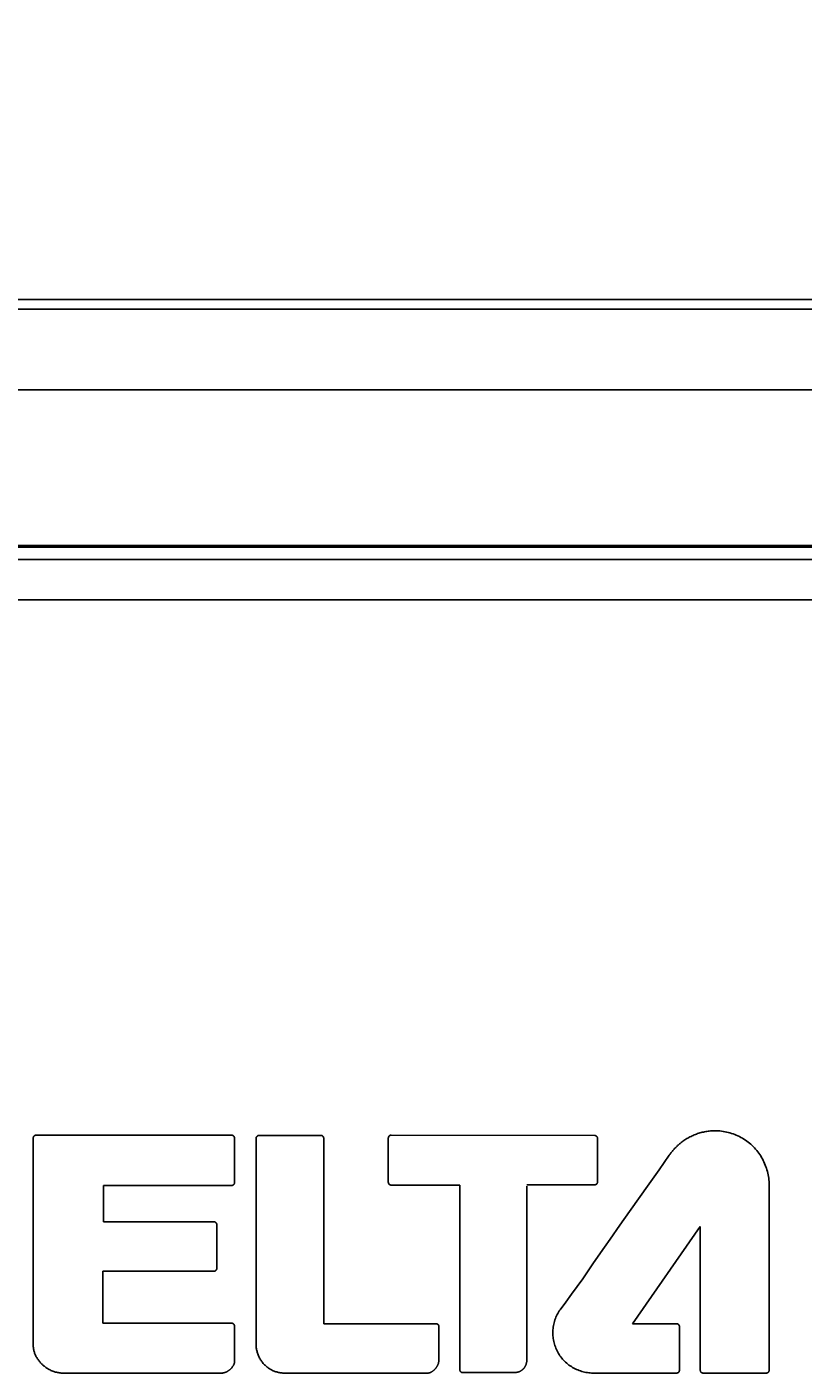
# Model space of a CAD drawing. Extents: x 0 to 1189, y 0 to 841.
# Tile 11 of 36: x 168 to 187, y 479 to 512. Entities that reach past the tile are written whole.
import ezdxf
from ezdxf.enums import TextEntityAlignment as Align

# ---------------------------------------------------------------- set-up
doc = ezdxf.new("R2010")
doc.units = 0
doc.header["$LTSCALE"] = 65.395
doc.header["$MEASUREMENT"] = 0
doc.layers.get('0').update_dxf_attribs({"linetype": 'CONTINUOUS'})
doc.layers.add('7_ALL_FEATURES', color=7, linetype='CONTINUOUS')
doc.styles.add('TEXTSTYLE_2', font='arial.ttf')
doc.dimstyles.get("Standard").update_dxf_attribs({"dimtxt": 0.18, "dimasz": 0.18, "dimexe": 0.18, "dimexo": 0.0625, "dimgap": 0.09, "dimtad": 0, "dimtih": 1, "dimtoh": 1, "dimdec": 4, "dimzin": 0, "dimdsep": 46, "dimtxsty": 'Standard', "dimcen": 0.09, "dimadec": 0, "dimazin": 0, "dimtfac": 1, "dimtdec": 4, "dimtofl": 0, "dimtmove": 0, "dimatfit": 3, "dimfxl": 1, "dimtolj": 1, "dimtzin": 0, "dimarcsym": 0})

# ---------------------------------------------------------------- blocks, each defined once
blk = doc.blocks.new('_FILLED')
at = {"color": 0, "linetype": 'ByBlock'}
blk.add_solid([(0, 0), (-1, 0.167), (-1, -0.167)], dxfattribs=at)
blk = doc.blocks.new('*D1')
at = {"color": 2, "linetype": 'Continuous'}
for p, q in [((104.302, 504.867), (104.302, 578.617)), ((491.983, 504.867), (491.983, 578.617)), ((104.302, 576.617), (298.143, 576.617)), ((491.983, 576.617), (298.143, 576.617))]:
    blk.add_line(p, q, dxfattribs=at)
at = {"color": 2, "linetype": 'Continuous', "xscale": 4.76, "yscale": 4.76, "zscale": 4.76, "rotation": 180}
blk.add_blockref('_FILLED', (104.302, 576.617), dxfattribs=at)
at = {"color": 2, "linetype": 'Continuous', "xscale": 4.76, "yscale": 4.76, "zscale": 4.76}
blk.add_blockref('_FILLED', (491.983, 576.617), dxfattribs=at)
at = {"color": 2, "linetype": 'Continuous', "style": 'TEXTSTYLE_2'}
for s, p in [('(15.26")', (220.704, 579.117)), ('387.7', (178.641, 579.117))]:
    blk.add_text(s, height=10, dxfattribs=at).set_placement(p, align=Align.CENTER)

msp = doc.modelspace()

# ---------------------------------------------------------------- linework, layer by layer
at = {"layer": '7_ALL_FEATURES', "color": 7, "linetype": 'Continuous'}
for p, q in [((489.98596, 505.36434), (106.29917, 505.36434)), ((487.37222, 505.12302), (108.91291, 505.12302)), ((487.37222, 503.12576), (108.91291, 503.12576)), ((484.28502, 499.26614), (112.00012, 499.26614)), ((484.24257, 499.22369), (112.04257, 499.22369)), ((481.94247, 498.92369), (114.34257, 498.92369)), ((114.34257, 497.92369), (481.94247, 497.92369)), ((168.05167, 484.59159), (168.05167, 479.46019)), ((172.96437, 484.66309), (168.12277, 484.66309)), ((173.03557, 483.48839), (173.03557, 484.59159)), ((173.56987, 484.58749), (173.56987, 479.48099)), ((175.17287, 484.65859), (173.64137, 484.65859)), ((175.24397, 479.99389), (175.24417, 484.58719)), ((176.84397, 484.59189), (176.84397, 483.49949)), ((181.95377, 484.65699), (176.91497, 484.66309)), ((182.02477, 483.50519), (182.02477, 484.58609)), ((176.91497, 483.42809), (178.61357, 483.42809)), ((178.61357, 483.42809), (178.61407, 478.85599)), ((180.27497, 483.43389), (181.95377, 483.43419)), ((186.27327, 478.84239), (186.27327, 483.43389)), ((169.78787, 482.51889), (169.78787, 483.41729)), ((169.78787, 483.41729), (172.96437, 483.41729)), ((180.27497, 479.10889), (180.27497, 483.39849)), ((172.52517, 482.51889), (169.78787, 482.51889)), ((172.59607, 481.36419), (172.59607, 482.44799)), ((182.89137, 479.99339), (184.56807, 482.40529)), ((184.56807, 482.40529), (184.56887, 478.84239)), ((169.77767, 480.00699), (169.77767, 481.29309)), ((169.77767, 481.29309), (172.52517, 481.29309)), ((172.96437, 480.00699), (169.77767, 480.00699)), ((173.03557, 479.04399), (173.03557, 479.93559)), ((178.02567, 479.99389), (175.24397, 479.99389)), ((178.09667, 479.08939), (178.09627, 479.92259)), ((183.98147, 479.99339), (182.89137, 479.99339)), ((184.05257, 478.84239), (184.05257, 479.92219)), ((168.78957, 478.77139), (172.71627, 478.77139)), ((174.27637, 478.77139), (177.81807, 478.77139)), ((178.68567, 478.78469), (179.97067, 478.78469)), ((181.91267, 478.77139), (183.98147, 478.77139)), ((184.64017, 478.77139), (186.20197, 478.77139))]:
    msp.add_line(p, q, dxfattribs=at)
for points in [[(184.93307, 484.77409), (184.90436, 484.77375), (184.87557, 484.77272), (184.84673, 484.77103), (184.81784, 484.76868), (184.78894, 484.76566), (184.76004, 484.76199), (184.73116, 484.75768), (184.70231, 484.75273), (184.67352, 484.74715), (184.64481, 484.74095), (184.61619, 484.73412), (184.58769, 484.72669), (184.55932, 484.71865), (184.5311, 484.71002), (184.50306, 484.70079), (184.47521, 484.69099), (184.44756, 484.6806), (184.42015, 484.66965), (184.39298, 484.65813), (184.36609, 484.64606), (184.33948, 484.63344), (184.31317, 484.62027), (184.28719, 484.60657), (184.26156, 484.59234), (184.23628, 484.57759), (184.2114, 484.56233), (184.18691, 484.54655), (184.16284, 484.53027), (184.13921, 484.5135), (184.11605, 484.49624), (184.09336, 484.4785), (184.07117, 484.46029)], [(186.27327, 483.43389), (186.27258, 483.47498), (186.27054, 483.51616), (186.26715, 483.55738), (186.26243, 483.59861), (186.25639, 483.63978), (186.24905, 483.68086), (186.24042, 483.72179), (186.23052, 483.76254), (186.21935, 483.80305), (186.20694, 483.84329), (186.19329, 483.88319), (186.17843, 483.92272), (186.16236, 483.96183), (186.1451, 484.00048), (186.12666, 484.03861), (186.10706, 484.07618), (186.08631, 484.11315), (186.06443, 484.14947), (186.04142, 484.18508), (186.01731, 484.21996), (185.9921, 484.25404), (185.96582, 484.28728), (185.93847, 484.31964), (185.91007, 484.35107), (185.88063, 484.38152), (185.85018, 484.41096), (185.81875, 484.43935), (185.78639, 484.4667), (185.75315, 484.49298), (185.71907, 484.51818), (185.6842, 484.54229), (185.64858, 484.56529), (185.61227, 484.58717), (185.5753, 484.60792), (185.53773, 484.62751), (185.49961, 484.64595), (185.46096, 484.6632), (185.42186, 484.67927), (185.38233, 484.69413), (185.34243, 484.70778), (185.3022, 484.72019), (185.26169, 484.73135), (185.22094, 484.74125), (185.18001, 484.74988), (185.13894, 484.75722), (185.09777, 484.76325), (185.05655, 484.76797), (185.01533, 484.77136), (184.97415, 484.7734), (184.93307, 484.77409)], [(168.12277, 484.66309), (168.1206, 484.66305), (168.11842, 484.66294), (168.11624, 484.66276), (168.11407, 484.6625), (168.1119, 484.66218), (168.10973, 484.66179), (168.10757, 484.66132), (168.10542, 484.66079), (168.10329, 484.6602), (168.10117, 484.65953), (168.09906, 484.6588), (168.09698, 484.65801), (168.09492, 484.65715), (168.09288, 484.65623), (168.09087, 484.65524), (168.08889, 484.6542), (168.08694, 484.6531), (168.08503, 484.65193), (168.08315, 484.65071), (168.08131, 484.64943), (168.07951, 484.64809), (168.07775, 484.6467), (168.07604, 484.64525), (168.07438, 484.64374), (168.07277, 484.64219), (168.07119, 484.64056), (168.06967, 484.63888), (168.0682, 484.63715), (168.06679, 484.63537), (168.06544, 484.63355), (168.06414, 484.63169), (168.06291, 484.62979), (168.06173, 484.62785), (168.06062, 484.62588), (168.05956, 484.62387), (168.05857, 484.62184), (168.05764, 484.61977), (168.05678, 484.61769), (168.05598, 484.61558), (168.05524, 484.61345), (168.05457, 484.6113), (168.05397, 484.60914), (168.05344, 484.60696), (168.05297, 484.60478), (168.05258, 484.60258), (168.05225, 484.60039), (168.052, 484.59818), (168.05181, 484.59598), (168.0517, 484.59378), (168.05167, 484.59159)], [(173.03557, 484.59159), (173.03553, 484.59378), (173.03542, 484.59598), (173.03524, 484.59818), (173.03499, 484.60038), (173.03466, 484.60258), (173.03427, 484.60477), (173.03381, 484.60696), (173.03328, 484.60914), (173.03268, 484.6113), (173.03202, 484.61345), (173.03128, 484.61558), (173.03049, 484.61769), (173.02963, 484.61977), (173.02871, 484.62184), (173.02772, 484.62387), (173.02667, 484.62588), (173.02556, 484.62785), (173.02439, 484.62979), (173.02316, 484.63169), (173.02187, 484.63356), (173.02052, 484.63538), (173.01912, 484.63715), (173.01766, 484.63888), (173.01614, 484.64056), (173.01457, 484.64219), (173.01295, 484.64375), (173.01128, 484.64526), (173.00957, 484.64671), (173.00781, 484.6481), (173.006, 484.64944), (173.00415, 484.65073), (173.00227, 484.65195), (173.00034, 484.65311), (172.99839, 484.65422), (172.9964, 484.65526), (172.99438, 484.65625), (172.99233, 484.65717), (172.99026, 484.65802), (172.98817, 484.65881), (172.98605, 484.65954), (172.98392, 484.66021), (172.98178, 484.6608), (172.97962, 484.66133), (172.97745, 484.66179), (172.97528, 484.66218), (172.97309, 484.66251), (172.97091, 484.66276), (172.96873, 484.66294), (172.96654, 484.66305), (172.96437, 484.66309)], [(173.64137, 484.65859), (173.63949, 484.65855), (173.63762, 484.65843), (173.63573, 484.65825), (173.63384, 484.65799), (173.63195, 484.65766), (173.63006, 484.65726), (173.62817, 484.65679), (173.62628, 484.65625), (173.6244, 484.65565), (173.62252, 484.65499), (173.62065, 484.65427), (173.61879, 484.65349), (173.61694, 484.65265), (173.6151, 484.65175), (173.61327, 484.6508), (173.61146, 484.64979), (173.60967, 484.64873), (173.60789, 484.64762), (173.60614, 484.64647), (173.6044, 484.64526), (173.60269, 484.64401), (173.60101, 484.64272), (173.59935, 484.64138), (173.59772, 484.64), (173.59612, 484.63859), (173.59455, 484.63713), (173.59301, 484.63564), (173.59151, 484.63412), (173.59004, 484.63256), (173.58862, 484.63097), (173.58723, 484.62935), (173.58588, 484.6277), (173.58458, 484.62603), (173.58332, 484.62433), (173.5821, 484.6226), (173.58093, 484.62086), (173.57982, 484.61909), (173.57875, 484.61731), (173.57773, 484.61551), (173.57677, 484.61369), (173.57586, 484.61186), (173.57502, 484.61001), (173.57423, 484.60816), (173.5735, 484.6063), (173.57283, 484.60442), (173.57222, 484.60255), (173.57168, 484.60066), (173.57121, 484.59878), (173.57081, 484.59689), (173.57047, 484.595), (173.57021, 484.59312), (173.57002, 484.59124), (173.5699, 484.58936), (173.56987, 484.58749)], [(175.24417, 484.58719), (175.24413, 484.58938), (175.24401, 484.59158), (175.24383, 484.59378), (175.24356, 484.59598), (175.24323, 484.59818), (175.24282, 484.60037), (175.24235, 484.60255), (175.2418, 484.60472), (175.24119, 484.60688), (175.2405, 484.60902), (175.23976, 484.61115), (175.23894, 484.61325), (175.23806, 484.61533), (175.23711, 484.61739), (175.23611, 484.61942), (175.23504, 484.62142), (175.23391, 484.62338), (175.23271, 484.62532), (175.23146, 484.62721), (175.23015, 484.62907), (175.22879, 484.63089), (175.22736, 484.63266), (175.22589, 484.63438), (175.22435, 484.63606), (175.22277, 484.63769), (175.22115, 484.63924), (175.21948, 484.64074), (175.21777, 484.64218), (175.21601, 484.64357), (175.21421, 484.64491), (175.21238, 484.64619), (175.2105, 484.64741), (175.20859, 484.64858), (175.20664, 484.64968), (175.20467, 484.65072), (175.20266, 484.65171), (175.20063, 484.65263), (175.19857, 484.65349), (175.1965, 484.65429), (175.1944, 484.65502), (175.19229, 484.65568), (175.19016, 484.65628), (175.18802, 484.65682), (175.18587, 484.65728), (175.18371, 484.65768), (175.18154, 484.658), (175.17937, 484.65826), (175.1772, 484.65844), (175.17503, 484.65855), (175.17287, 484.65859)], [(176.91497, 484.66309), (176.91278, 484.66305), (176.9106, 484.66294), (176.90841, 484.66276), (176.90622, 484.66251), (176.90403, 484.66219), (176.90185, 484.6618), (176.89968, 484.66134), (176.89751, 484.66081), (176.89536, 484.66022), (176.89322, 484.65955), (176.8911, 484.65883), (176.889, 484.65804), (176.88693, 484.65718), (176.88488, 484.65626), (176.88285, 484.65528), (176.88086, 484.65424), (176.8789, 484.65313), (176.87697, 484.65197), (176.87508, 484.65074), (176.87323, 484.64946), (176.87142, 484.64812), (176.86966, 484.64672), (176.86794, 484.64526), (176.86628, 484.64375), (176.86467, 484.64219), (176.86311, 484.64057), (176.86161, 484.6389), (176.86016, 484.63718), (176.85878, 484.63541), (176.85744, 484.6336), (176.85617, 484.63175), (176.85496, 484.62986), (176.8538, 484.62793), (176.85271, 484.62597), (176.85168, 484.62397), (176.85071, 484.62195), (176.8498, 484.6199), (176.84895, 484.61782), (176.84817, 484.61572), (176.84745, 484.61361), (176.8468, 484.61147), (176.84621, 484.60932), (176.84569, 484.60716), (176.84524, 484.60499), (176.84485, 484.60281), (176.84453, 484.60062), (176.84429, 484.59844), (176.84411, 484.59625), (176.844, 484.59407), (176.84397, 484.59189)], [(182.02477, 484.58609), (182.02473, 484.58795), (182.02461, 484.58982), (182.02442, 484.59169), (182.02416, 484.59357), (182.02383, 484.59545), (182.02343, 484.59733), (182.02296, 484.59921), (182.02243, 484.60108), (182.02183, 484.60295), (182.02117, 484.60482), (182.02044, 484.60667), (182.01966, 484.60852), (182.01882, 484.61036), (182.01792, 484.61219), (182.01697, 484.614), (182.01596, 484.61579), (182.0149, 484.61757), (182.01379, 484.61933), (182.01263, 484.62107), (182.01143, 484.62279), (182.01018, 484.62449), (182.00888, 484.62616), (182.00755, 484.6278), (182.00617, 484.62942), (182.00475, 484.631), (182.0033, 484.63256), (182.00181, 484.63408), (182.00028, 484.63557), (181.99873, 484.63702), (181.99714, 484.63843), (181.99552, 484.63981), (181.99387, 484.64114), (181.9922, 484.64243), (181.9905, 484.64368), (181.98878, 484.64488), (181.98704, 484.64604), (181.98527, 484.64714), (181.98349, 484.6482), (181.9817, 484.64921), (181.97988, 484.65016), (181.97805, 484.65105), (181.97621, 484.65189), (181.97436, 484.65267), (181.9725, 484.6534), (181.97064, 484.65406), (181.96877, 484.65466), (181.96689, 484.65519), (181.96501, 484.65566), (181.96313, 484.65606), (181.96125, 484.65639), (181.95937, 484.65665), (181.9575, 484.65683), (181.95563, 484.65695), (181.95377, 484.65699)], [(184.07117, 484.46029), (184.05511, 484.44692), (184.03924, 484.4333), (184.02357, 484.41943), (184.0081, 484.40533), (183.99283, 484.39098), (183.97776, 484.37641), (183.9629, 484.36161), (183.94825, 484.34659), (183.93381, 484.33137), (183.91959, 484.31594), (183.90558, 484.30031), (183.89179, 484.28448), (183.87822, 484.26847), (183.86488, 484.25228), (183.85176, 484.23592), (183.83887, 484.21938), (183.82621, 484.20269), (183.81379, 484.18584), (183.80161, 484.16883)], [(183.80161, 484.16883), (183.54899, 483.80624), (183.30628, 483.46224)], [(172.96437, 483.41729), (172.96654, 483.41732), (172.96872, 483.41743), (172.97091, 483.41761), (172.97309, 483.41786), (172.97527, 483.41818), (172.97744, 483.41857), (172.97961, 483.41903), (172.98177, 483.41956), (172.98391, 483.42015), (172.98604, 483.42081), (172.98815, 483.42153), (172.99025, 483.42232), (172.99232, 483.42317), (172.99436, 483.42408), (172.99638, 483.42506), (172.99837, 483.4261), (173.00033, 483.4272), (173.00226, 483.42836), (173.00414, 483.42958), (173.00599, 483.43085), (173.0078, 483.43219), (173.00956, 483.43358), (173.01128, 483.43503), (173.01295, 483.43653), (173.01457, 483.43809), (173.01613, 483.4397), (173.01765, 483.44137), (173.01911, 483.44309), (173.02051, 483.44485), (173.02186, 483.44666), (173.02315, 483.44851), (173.02437, 483.4504), (173.02554, 483.45233), (173.02665, 483.45429), (173.0277, 483.45628), (173.02869, 483.4583), (173.02961, 483.46036), (173.03048, 483.46243), (173.03127, 483.46453), (173.032, 483.46665), (173.03267, 483.46878), (173.03327, 483.47093), (173.0338, 483.4731), (173.03426, 483.47527), (173.03466, 483.47745), (173.03498, 483.47964), (173.03524, 483.48183), (173.03542, 483.48402), (173.03553, 483.4862), (173.03557, 483.48839)], [(176.84397, 483.49949), (176.844, 483.4973), (176.84411, 483.49511), (176.84429, 483.49291), (176.84453, 483.49072), (176.84485, 483.48853), (176.84523, 483.48634), (176.84568, 483.48416), (176.8462, 483.48199), (176.84679, 483.47983), (176.84744, 483.47768), (176.84816, 483.47556), (176.84894, 483.47345), (176.84978, 483.47137), (176.85069, 483.46931), (176.85166, 483.46727), (176.8527, 483.46527), (176.85379, 483.4633), (176.85494, 483.46136), (176.85616, 483.45946), (176.85743, 483.4576), (176.85876, 483.45579), (176.86015, 483.45401), (176.8616, 483.45229), (176.86311, 483.45061), (176.86467, 483.44899), (176.86628, 483.44742), (176.86794, 483.44591), (176.86966, 483.44445), (176.87142, 483.44305), (176.87322, 483.44171), (176.87507, 483.44043), (176.87696, 483.4392), (176.87889, 483.43804), (176.88085, 483.43694), (176.88285, 483.43589), (176.88487, 483.43491), (176.88692, 483.43399), (176.889, 483.43314), (176.8911, 483.43234), (176.89322, 483.43162), (176.89536, 483.43096), (176.89751, 483.43036), (176.89967, 483.42984), (176.90185, 483.42938), (176.90403, 483.42899), (176.90622, 483.42866), (176.90841, 483.42841), (176.9106, 483.42823), (176.91278, 483.42812), (176.91497, 483.42809)], [(183.30628, 483.46224), (182.81851, 482.77586), (182.57529, 482.43214), (182.33377, 482.08719), (182.19834, 481.8916), (181.92839, 481.49977)], [(181.95377, 483.43419), (181.95537, 483.43421), (181.95699, 483.43427), (181.9586, 483.43437), (181.96022, 483.43452), (181.96184, 483.4347), (181.96346, 483.43492), (181.96508, 483.43518), (181.9667, 483.43548), (181.96831, 483.43582), (181.96992, 483.4362), (181.97152, 483.43661), (181.97312, 483.43705), (181.97471, 483.43754), (181.97629, 483.43805), (181.97786, 483.43861), (181.97941, 483.43919), (181.98096, 483.43981), (181.98249, 483.44047), (181.98401, 483.44115), (181.98551, 483.44187), (181.987, 483.44262), (181.98847, 483.4434), (181.98991, 483.44421), (181.99134, 483.44505), (181.99275, 483.44592), (181.99413, 483.44682), (181.99549, 483.44775), (181.99683, 483.4487), (181.99814, 483.44968), (181.99942, 483.45069), (182.00068, 483.45173), (182.0019, 483.45279), (182.0031, 483.45388), (182.00427, 483.45499)], [(182.00427, 483.45499), (182.00538, 483.45614), (182.00646, 483.45732), (182.00752, 483.45853), (182.00855, 483.45977), (182.00955, 483.46104), (182.01053, 483.46234), (182.01147, 483.46367), (182.01239, 483.46502), (182.01328, 483.46639), (182.01414, 483.46779), (182.01497, 483.46921), (182.01577, 483.47065), (182.01654, 483.47211), (182.01727, 483.47359), (182.01798, 483.47508), (182.01865, 483.47659), (182.01929, 483.47812), (182.0199, 483.47966), (182.02047, 483.48121), (182.02101, 483.48277), (182.02152, 483.48435), (182.02199, 483.48593), (182.02242, 483.48752), (182.02282, 483.48912), (182.02318, 483.49072), (182.02351, 483.49233), (182.0238, 483.49393), (182.02406, 483.49555), (182.02427, 483.49716), (182.02445, 483.49877), (182.02459, 483.50038), (182.02469, 483.50199), (182.02475, 483.50359), (182.02477, 483.50519)], [(172.59607, 482.44799), (172.59603, 482.45015), (172.59592, 482.45232), (172.59575, 482.4545), (172.5955, 482.45667), (172.59518, 482.45884), (172.5948, 482.46101), (172.59435, 482.46317), (172.59383, 482.46532), (172.59324, 482.46745), (172.59259, 482.46957), (172.59188, 482.47168), (172.5911, 482.47377), (172.59026, 482.47583), (172.58935, 482.47787), (172.58838, 482.47988), (172.58736, 482.48186), (172.58627, 482.48381), (172.58512, 482.48573), (172.58391, 482.48761), (172.58265, 482.48945), (172.58132, 482.49125), (172.57994, 482.49301), (172.5785, 482.49472), (172.57701, 482.49638), (172.57547, 482.49799), (172.57385, 482.49955), (172.57219, 482.50107), (172.57047, 482.50252), (172.56871, 482.50392), (172.5669, 482.50526), (172.56505, 482.50655), (172.56316, 482.50777), (172.56124, 482.50894), (172.55928, 482.51004), (172.55728, 482.51108), (172.55526, 482.51206), (172.5532, 482.51298), (172.55113, 482.51384), (172.54903, 482.51463), (172.54691, 482.51536), (172.54477, 482.51602), (172.54262, 482.51661), (172.54046, 482.51714), (172.53828, 482.5176), (172.5361, 482.51799), (172.53391, 482.51831), (172.53172, 482.51856), (172.52953, 482.51874), (172.52735, 482.51885), (172.52517, 482.51889)], [(181.92839, 481.49977), (181.79307, 481.30411), (181.65698, 481.10902), (181.51973, 480.91479), (181.38091, 480.72171), (181.24012, 480.53008), (181.09697, 480.34019)], [(172.52517, 481.29309), (172.52735, 481.29312), (172.52954, 481.29323), (172.53173, 481.29342), (172.53392, 481.29367), (172.53611, 481.29399), (172.53829, 481.29439), (172.54046, 481.29485), (172.54263, 481.29538), (172.54478, 481.29598), (172.54692, 481.29664), (172.54904, 481.29737), (172.55114, 481.29817), (172.55321, 481.29903), (172.55526, 481.29995), (172.55729, 481.30094), (172.55928, 481.30199), (172.56124, 481.3031), (172.56317, 481.30427), (172.56506, 481.3055), (172.56691, 481.30679), (172.56871, 481.30813), (172.57048, 481.30954), (172.57219, 481.311), (172.57385, 481.31252), (172.57547, 481.31409), (172.57701, 481.3157), (172.57851, 481.31737), (172.57994, 481.31908), (172.58132, 481.32084), (172.58265, 481.32265), (172.58391, 481.32449), (172.58512, 481.32638), (172.58627, 481.3283), (172.58736, 481.33025), (172.58839, 481.33224), (172.58935, 481.33426), (172.59026, 481.3363), (172.5911, 481.33837), (172.59188, 481.34045), (172.59259, 481.34256), (172.59324, 481.34469), (172.59383, 481.34683), (172.59435, 481.34898), (172.5948, 481.35114), (172.59518, 481.35331), (172.5955, 481.35549), (172.59575, 481.35766), (172.59592, 481.35984), (172.59603, 481.36202), (172.59607, 481.36419)], [(181.09697, 480.34019), (181.07719, 480.3109), (181.05846, 480.28083), (181.0408, 480.25001), (181.02422, 480.21849), (181.00875, 480.18634), (180.99441, 480.15358), (180.98121, 480.12028), (180.96918, 480.08649), (180.95833, 480.05224), (180.94869, 480.01759), (180.94027, 479.9826), (180.9331, 479.9473), (180.92718, 479.91174), (180.92256, 479.87599), (180.91923, 479.84008), (180.91723, 479.80406), (180.91657, 479.76799), (180.91724, 479.73254), (180.9192, 479.69713), (180.92246, 479.6618), (180.92698, 479.62659), (180.93276, 479.59155), (180.93977, 479.55671), (180.94801, 479.52213), (180.95746, 479.48784), (180.9681, 479.4539), (180.97992, 479.42034), (180.99291, 479.3872), (181.00704, 479.35453), (181.02231, 479.32238), (181.0387, 479.29078), (181.05619, 479.25978), (181.07477, 479.22943), (181.09442, 479.19976), (181.11514, 479.17083), (181.1369, 479.14266), (181.15969, 479.11532), (181.18349, 479.08883), (181.20829, 479.06325), (181.23406, 479.03862), (181.26076, 479.01495), (181.28835, 478.99227), (181.31677, 478.97059), (181.34597, 478.94992), (181.37589, 478.93029), (181.4065, 478.91171), (181.43774, 478.8942), (181.46955, 478.87778), (181.50189, 478.86247), (181.53471, 478.84828), (181.56796, 478.83523), (181.60157, 478.82334), (181.63552, 478.81262), (181.66974, 478.8031), (181.70418, 478.79479), (181.73879, 478.78772), (181.77352, 478.78188), (181.80833, 478.77732), (181.84316, 478.77403), (181.87795, 478.77205), (181.91267, 478.77139)], [(173.03557, 479.93559), (173.03553, 479.93777), (173.03542, 479.93996), (173.03524, 479.94216), (173.03498, 479.94435), (173.03466, 479.94654), (173.03426, 479.94872), (173.0338, 479.9509), (173.03327, 479.95306), (173.03267, 479.95522), (173.032, 479.95736), (173.03127, 479.95948), (173.03047, 479.96158), (173.02961, 479.96366), (173.02869, 479.96571), (173.0277, 479.96774), (173.02665, 479.96973), (173.02554, 479.9717), (173.02437, 479.97363), (173.02314, 479.97552), (173.02186, 479.97738), (173.02051, 479.97919), (173.01911, 479.98096), (173.01765, 479.98269), (173.01613, 479.98436), (173.01457, 479.98599), (173.01295, 479.98755), (173.01128, 479.98906), (173.00957, 479.99052), (173.0078, 479.99192), (173.006, 479.99327), (173.00415, 479.99455), (173.00226, 479.99578), (173.00034, 479.99695), (172.99838, 479.99806), (172.99639, 479.99911), (172.99438, 480.0001), (172.99233, 480.00102), (172.99026, 480.00189), (172.98817, 480.00268), (172.98606, 480.00342), (172.98393, 480.00408), (172.98178, 480.00468), (172.97962, 480.00522), (172.97746, 480.00568), (172.97528, 480.00608), (172.9731, 480.0064), (172.97091, 480.00666), (172.96873, 480.00684), (172.96654, 480.00695), (172.96437, 480.00699)], [(178.09627, 479.92259), (178.09623, 479.92477), (178.09612, 479.92696), (178.09594, 479.92915), (178.0957, 479.93134), (178.09538, 479.93352), (178.095, 479.93571), (178.09454, 479.93788), (178.09402, 479.94005), (178.09344, 479.9422), (178.09278, 479.94434), (178.09207, 479.94646), (178.09128, 479.94856), (178.09044, 479.95064), (178.08953, 479.9527), (178.08856, 479.95473), (178.08753, 479.95672), (178.08643, 479.95869), (178.08528, 479.96062), (178.08406, 479.96252), (178.08279, 479.96438), (178.08146, 479.96619), (178.08007, 479.96796), (178.07862, 479.96969), (178.07712, 479.97136), (178.07557, 479.97299), (178.07397, 479.97455), (178.07231, 479.97605), (178.07061, 479.9775), (178.06886, 479.9789), (178.06707, 479.98024), (178.06524, 479.98152), (178.06336, 479.98274), (178.06145, 479.98391), (178.05951, 479.98501), (178.05753, 479.98605), (178.05552, 479.98704), (178.05349, 479.98796), (178.05143, 479.98881), (178.04935, 479.98961), (178.04724, 479.99034), (178.04512, 479.991), (178.04299, 479.9916), (178.04084, 479.99213), (178.03869, 479.99259), (178.03652, 479.99298), (178.03435, 479.99331), (178.03218, 479.99356), (178.03, 479.99374), (178.02783, 479.99385), (178.02567, 479.99389)], [(184.05257, 479.92219), (184.05253, 479.92436), (184.05243, 479.92653), (184.05225, 479.92871), (184.05201, 479.93089), (184.0517, 479.93307), (184.05132, 479.93525), (184.05088, 479.93741), (184.05037, 479.93957), (184.04979, 479.94172), (184.04915, 479.94385), (184.04845, 479.94596), (184.04768, 479.94806), (184.04685, 479.95013), (184.04595, 479.95218), (184.045, 479.9542), (184.04398, 479.95619), (184.0429, 479.95815), (184.04176, 479.96008), (184.04057, 479.96197), (184.03931, 479.96382), (184.038, 479.96562), (184.03662, 479.96739), (184.03519, 479.9691), (184.03371, 479.97077), (184.03217, 479.97239), (184.03055, 479.97397), (184.02888, 479.97549), (184.02715, 479.97696), (184.02538, 479.97837), (184.02356, 479.97972), (184.0217, 479.98101), (184.0198, 479.98224), (184.01785, 479.98341), (184.01588, 479.98452), (184.01386, 479.98557), (184.01182, 479.98655), (184.00975, 479.98748), (184.00766, 479.98833), (184.00554, 479.98913), (184.0034, 479.98986), (184.00124, 479.99052), (183.99907, 479.99111), (183.99689, 479.99164), (183.99469, 479.9921), (183.99249, 479.99249), (183.99028, 479.99281), (183.98808, 479.99306), (183.98587, 479.99324), (183.98366, 479.99335), (183.98147, 479.99339)], [(168.05167, 479.46019), (168.052, 479.44063), (168.05307, 479.42108), (168.05488, 479.40157), (168.0574, 479.3821), (168.06061, 479.36269), (168.06451, 479.34335), (168.06908, 479.3241), (168.0743, 479.30496), (168.08015, 479.28594), (168.08663, 479.26705), (168.09372, 479.24831), (168.10139, 479.22974), (168.10965, 479.21135), (168.11846, 479.19315), (168.12782, 479.17517), (168.13771, 479.15741), (168.14812, 479.13989), (168.15903, 479.12263), (168.17042, 479.10564), (168.18228, 479.08893), (168.1946, 479.07253), (168.20735, 479.05645), (168.22053, 479.04069), (168.23412, 479.02529), (168.2481, 479.01024), (168.26247, 478.99557), (168.27719, 478.9813), (168.29226, 478.96743), (168.30767, 478.95399), (168.32653, 478.93846), (168.34583, 478.92357), (168.36554, 478.90932), (168.38564, 478.89573), (168.40611, 478.88279), (168.42693, 478.87053), (168.44807, 478.85893), (168.46951, 478.84802), (168.49124, 478.8378), (168.51323, 478.82828), (168.53546, 478.81947), (168.55791, 478.81137), (168.58055, 478.80399), (168.60336, 478.79734), (168.62633, 478.79143), (168.64943, 478.78627), (168.67264, 478.78186), (168.69594, 478.77821), (168.7193, 478.77533), (168.74271, 478.77323), (168.76613, 478.77191), (168.78957, 478.77139)], [(173.56987, 479.48099), (173.57023, 479.45941), (173.57132, 479.43776), (173.57312, 479.41607), (173.57562, 479.39437), (173.57882, 479.37268), (173.58271, 479.35102), (173.58728, 479.32942), (173.59251, 479.30791), (173.5984, 479.28651), (173.60495, 479.26524), (173.61213, 479.24413), (173.61995, 479.22321), (173.62839, 479.20249), (173.63745, 479.18201), (173.64711, 479.16179), (173.65737, 479.14185), (173.66822, 479.12223), (173.67965, 479.10293), (173.69164, 479.084), (173.7042, 479.06545), (173.71731, 479.04731), (173.73096, 479.02961), (173.74514, 479.01236), (173.75985, 478.9956), (173.77508, 478.97934), (173.79081, 478.96362), (173.80705, 478.94846), (173.82377, 478.93389), (173.84122, 478.91971), (173.85914, 478.90617), (173.87751, 478.89326), (173.89629, 478.88098), (173.91547, 478.86934), (173.93501, 478.85834), (173.95488, 478.84798), (173.97508, 478.83827), (173.99556, 478.82921), (174.01631, 478.82079), (174.03729, 478.81302), (174.05848, 478.80592), (174.07986, 478.79946), (174.1014, 478.79367), (174.12307, 478.78854), (174.14485, 478.78408), (174.16671, 478.78028), (174.18863, 478.77715), (174.21058, 478.77469), (174.23254, 478.77291), (174.25448, 478.77181), (174.27637, 478.77139)], [(179.97237, 478.78479), (179.98164, 478.78505), (179.99094, 478.7856), (180.00026, 478.78643), (180.00958, 478.78753), (180.01889, 478.78891), (180.02818, 478.79056), (180.03744, 478.79249), (180.04665, 478.79469), (180.05581, 478.79716), (180.06491, 478.79991), (180.07392, 478.80293), (180.08284, 478.80621), (180.09166, 478.80977), (180.10037, 478.81359), (180.10895, 478.81768), (180.11739, 478.82203), (180.12568, 478.82665), (180.13382, 478.83154), (180.14178, 478.83669), (180.14956, 478.8421), (180.15714, 478.84777), (180.16451, 478.8537), (180.17167, 478.85989), (180.17862, 478.86636), (180.18534, 478.87308), (180.19182, 478.88004), (180.19807, 478.88723), (180.20408, 478.89463), (180.20986, 478.90224), (180.21539, 478.91005), (180.22069, 478.91804), (180.22575, 478.9262), (180.23056, 478.93452), (180.23514, 478.943), (180.23947, 478.95161), (180.24356, 478.96035), (180.2474, 478.96922), (180.25099, 478.97818), (180.25434, 478.98725), (180.25744, 478.9964), (180.26029, 479.00563), (180.2629, 479.01491), (180.26525, 479.02426), (180.26735, 479.03364), (180.26919, 479.04305), (180.27079, 479.05249), (180.27213, 479.06193), (180.27321, 479.07137), (180.27404, 479.08079), (180.2746, 479.0902), (180.27491, 479.09956), (180.27497, 479.10889)], [(172.71627, 478.77139), (172.72493, 478.77168), (172.73357, 478.77229), (172.74221, 478.7732), (172.75081, 478.7744), (172.75939, 478.7759), (172.76794, 478.77767), (172.77644, 478.77972), (172.78491, 478.78203), (172.79332, 478.7846), (172.80168, 478.78742), (172.80998, 478.79048), (172.81822, 478.79378), (172.82638, 478.7973), (172.83447, 478.80104), (172.84248, 478.805), (172.85041, 478.80916), (172.85824, 478.81352), (172.86598, 478.81806), (172.87362, 478.82279), (172.88115, 478.8277), (172.88857, 478.83277), (172.89588, 478.838), (172.90306, 478.84338), (172.91012, 478.8489), (172.91704, 478.85456), (172.92383, 478.86035), (172.93047, 478.86626), (172.93697, 478.87229), (172.94512, 478.88022), (172.95303, 478.88833), (172.96067, 478.89661), (172.96806, 478.90508), (172.97518, 478.91372), (172.98205, 478.92254), (172.98865, 478.93153), (172.99499, 478.94071), (173.00106, 478.95006), (173.00687, 478.95959), (173.01037, 478.96566), (173.01374, 478.9718), (173.01697, 478.97803), (173.02003, 478.98435), (173.0229, 478.99077), (173.02557, 478.99729), (173.02752, 479.00254), (173.02931, 479.00785), (173.03091, 479.01322), (173.03232, 479.01864), (173.03351, 479.02411), (173.03445, 479.02961), (173.03515, 479.03514), (173.03557, 479.04069)], [(177.82227, 478.77139), (177.82967, 478.77178), (177.83702, 478.77249), (177.84432, 478.77351), (177.85157, 478.77482), (177.85877, 478.77642), (177.86591, 478.77831), (177.87299, 478.78047), (177.88001, 478.78289), (177.88696, 478.78556), (177.89385, 478.78849), (177.90067, 478.79165), (177.90741, 478.79504), (177.91408, 478.79865), (177.92067, 478.80247), (177.92718, 478.8065), (177.93361, 478.81073), (177.93996, 478.81514), (177.94622, 478.81973), (177.95238, 478.82448), (177.95846, 478.8294), (177.96444, 478.83448), (177.97032, 478.83969), (177.9761, 478.84505), (177.98178, 478.85053), (177.98736, 478.85612), (177.99282, 478.86183), (177.99818, 478.86764), (178.00343, 478.87354), (178.00855, 478.87953), (178.01357, 478.88559), (178.01978, 478.89341), (178.02579, 478.90134), (178.03159, 478.90937), (178.03719, 478.9175), (178.04257, 478.92573), (178.04773, 478.93405), (178.05266, 478.94246), (178.05736, 478.95096), (178.06182, 478.95954), (178.06605, 478.9682), (178.07002, 478.97695), (178.07375, 478.98576), (178.07722, 478.99465), (178.08043, 479.00361), (178.08337, 479.01263), (178.08603, 479.02171), (178.08842, 479.03086), (178.09053, 479.04006), (178.09235, 479.04931), (178.09388, 479.05861), (178.09512, 479.06796), (178.09604, 479.07735), (178.09667, 479.08679)], [(178.61407, 478.85599), (178.6141, 478.8538), (178.61421, 478.85162), (178.61439, 478.84943), (178.61464, 478.84724), (178.61497, 478.84506), (178.61536, 478.84288), (178.61582, 478.8407), (178.61635, 478.83854), (178.61694, 478.83639), (178.6176, 478.83426), (178.61833, 478.83214), (178.61912, 478.83004), (178.61998, 478.82796), (178.6209, 478.82591), (178.62188, 478.82389), (178.62293, 478.8219), (178.62403, 478.81993), (178.62519, 478.81801), (178.62642, 478.81612), (178.6277, 478.81427), (178.62904, 478.81246), (178.63044, 478.81069), (178.63189, 478.80897), (178.6334, 478.8073), (178.63497, 478.80569), (178.6366, 478.80411), (178.63828, 478.80259), (178.64001, 478.80113), (178.64179, 478.79972), (178.64361, 478.79837), (178.64548, 478.79708), (178.64738, 478.79585), (178.64933, 478.79468), (178.6513, 478.79357), (178.65331, 478.79252), (178.65535, 478.79154), (178.65742, 478.79062), (178.65951, 478.78976), (178.66163, 478.78896), (178.66376, 478.78823), (178.66592, 478.78757), (178.66808, 478.78697), (178.67026, 478.78644), (178.67245, 478.78598), (178.67465, 478.78559), (178.67685, 478.78527), (178.67906, 478.78501), (178.68126, 478.78483), (178.68347, 478.78472), (178.68567, 478.78469)], [(183.98147, 478.77139), (183.98366, 478.77142), (183.98587, 478.77153), (183.98807, 478.77171), (183.99028, 478.77196), (183.99249, 478.77228), (183.99469, 478.77266), (183.99688, 478.77312), (183.99906, 478.77364), (184.00123, 478.77424), (184.00339, 478.77489), (184.00553, 478.77562), (184.00765, 478.7764), (184.00974, 478.77726), (184.01181, 478.77817), (184.01386, 478.77915), (184.01587, 478.7802), (184.01785, 478.7813), (184.01979, 478.78247), (184.02169, 478.78369), (184.02356, 478.78498), (184.02538, 478.78632), (184.02715, 478.78773), (184.02887, 478.78919), (184.03055, 478.79071), (184.03217, 478.79229), (184.03371, 478.7939), (184.03519, 478.79556), (184.03662, 478.79727), (184.03799, 478.79903), (184.03931, 478.80083), (184.04056, 478.80268), (184.04176, 478.80456), (184.0429, 478.80648), (184.04398, 478.80844), (184.04499, 478.81043), (184.04595, 478.81245), (184.04684, 478.81449), (184.04768, 478.81656), (184.04845, 478.81865), (184.04915, 478.82076), (184.04979, 478.82289), (184.05037, 478.82503), (184.05088, 478.82718), (184.05132, 478.82935), (184.0517, 478.83152), (184.05201, 478.83369), (184.05225, 478.83587), (184.05243, 478.83805), (184.05253, 478.84022), (184.05257, 478.84239)], [(184.56887, 478.84239), (184.5689, 478.84021), (184.56901, 478.83802), (184.56919, 478.83583), (184.56943, 478.83365), (184.56975, 478.83146), (184.57013, 478.82928), (184.57059, 478.8271), (184.57111, 478.82494), (184.57169, 478.82279), (184.57234, 478.82065), (184.57306, 478.81853), (184.57384, 478.81643), (184.57469, 478.81435), (184.5756, 478.8123), (184.57657, 478.81027), (184.5776, 478.80828), (184.57869, 478.80631), (184.57985, 478.80439), (184.58106, 478.8025), (184.58234, 478.80065), (184.58367, 478.79884), (184.58506, 478.79708), (184.5865, 478.79536), (184.58801, 478.7937), (184.58957, 478.79209), (184.59119, 478.79052), (184.59286, 478.78902), (184.59459, 478.78757), (184.59636, 478.78617), (184.59818, 478.78484), (184.60004, 478.78357), (184.60195, 478.78235), (184.60389, 478.7812), (184.60586, 478.7801), (184.60787, 478.77907), (184.60991, 478.7781), (184.61197, 478.77719), (184.61406, 478.77635), (184.61618, 478.77557), (184.61831, 478.77485), (184.62046, 478.7742), (184.62262, 478.77362), (184.6248, 478.7731), (184.62699, 478.77265), (184.62918, 478.77227), (184.63138, 478.77195), (184.63358, 478.77171), (184.63578, 478.77153), (184.63797, 478.77142), (184.64017, 478.77139)], [(186.20197, 478.77139), (186.20415, 478.77142), (186.20635, 478.77153), (186.20855, 478.77171), (186.21074, 478.77196), (186.21294, 478.77228), (186.21513, 478.77267), (186.21731, 478.77313), (186.21948, 478.77366), (186.22164, 478.77425), (186.22378, 478.77491), (186.22591, 478.77564), (186.22801, 478.77643), (186.2301, 478.77728), (186.23216, 478.7782), (186.23419, 478.77918), (186.23619, 478.78023), (186.23816, 478.78133), (186.2401, 478.7825), (186.242, 478.78372), (186.24386, 478.78501), (186.24567, 478.78635), (186.24744, 478.78775), (186.24917, 478.78921), (186.25084, 478.79072), (186.25247, 478.79229), (186.25402, 478.7939), (186.25552, 478.79556), (186.25697, 478.79727), (186.25836, 478.79903), (186.2597, 478.80083), (186.26097, 478.80267), (186.26219, 478.80456), (186.26335, 478.80648), (186.26445, 478.80843), (186.26549, 478.81042), (186.26647, 478.81243), (186.26738, 478.81448), (186.26823, 478.81654), (186.26902, 478.81863), (186.26975, 478.82074), (186.2704, 478.82287), (186.271, 478.82501), (186.27152, 478.82716), (186.27198, 478.82933), (186.27237, 478.8315), (186.27269, 478.83368), (186.27294, 478.83586), (186.27312, 478.83804), (186.27323, 478.84021), (186.27327, 478.84239)]]:
    msp.add_lwpolyline(points, dxfattribs=at)

# ---------------------------------------------------------------- dimensions: what is measured, and where the dimension line sits
at = {"color": 2, "linetype": 'Continuous'}
dim = msp.add_linear_dim(base=(491.98322, 576.61707), p1=(104.30191, 503.36708), p2=(491.98322, 503.36708), dimstyle='Standard', dxfattribs=at)
dim.commit()
dim.dimension.update_dxf_attribs({"geometry": '*D1', "text_midpoint": (203.23195, 576.61707), "dimtype": 128})

doc.saveas('drawing.dxf')
